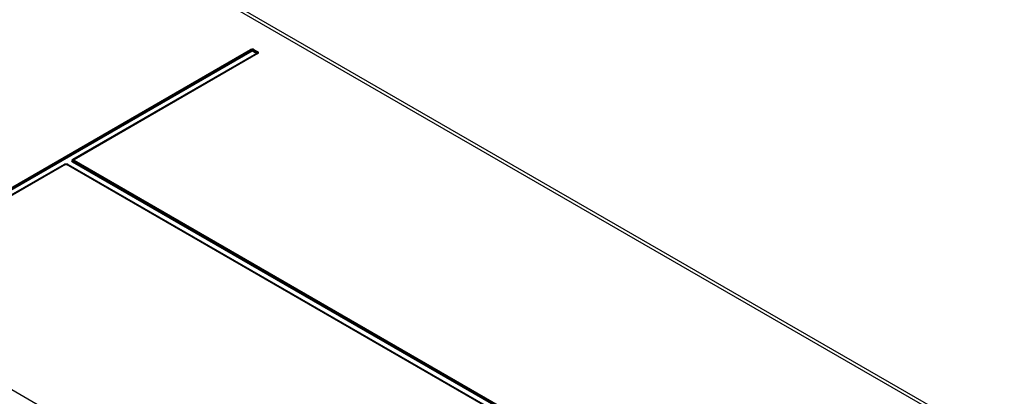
# Model space of a CAD drawing. Header units: inches. Extents: x 0 to 117, y 0 to 83.
# Tile 65 of 86: x 99.32 to 104.86, y 28 to 30.13. Entities that reach past the tile are written whole.
import ezdxf

# ---------------------------------------------------------------- set-up
doc = ezdxf.new("R2010")
doc.units = ezdxf.units.IN
doc.header["$LTSCALE"] = 6.431102
doc.header["$MEASUREMENT"] = 0
doc.layers.get('0').update_dxf_attribs({"linetype": 'CONTINUOUS'})

msp = doc.modelspace()

# ---------------------------------------------------------------- linework, layer by layer
at = {"color": 7, "linetype": 'CONTINUOUS'}
for p, q in [((107.2213, 26.33), (98.1548, 31.5644)), ((107.2511, 26.3328), (98.1844, 31.5674)), ((98.5037, 28.7376), (100.6208, 29.9599)), ((98.508, 28.7327), (100.6252, 29.955)), ((100.6304, 29.9502), (98.5121, 28.7272)), ((100.654, 29.9366), (99.6187, 29.3388)), ((100.6583, 29.9364), (99.6234, 29.3389)), ((100.6622, 29.936), (99.6273, 29.3385)), ((100.654, 29.9366), (100.6304, 29.9502)), ((100.6356, 29.955), (100.6579, 29.9421)), ((100.6399, 29.9599), (100.6622, 29.947)), ((100.6532, 29.9371), (100.6551, 29.9384)), ((100.6539, 29.936), (100.6532, 29.9364)), ((100.6587, 29.9367), (100.6583, 29.9364)), ((100.6596, 29.9376), (100.6587, 29.9367)), ((96.4796, 29.6578), (104.8645, 24.8169)), ((99.6197, 29.3382), (99.6186, 29.3387)), ((105.9806, 25.6521), (99.6187, 29.3251)), ((99.6213, 29.3379), (99.6197, 29.3382)), ((99.6223, 29.3382), (99.6213, 29.3379)), ((99.6234, 29.3389), (99.6217, 29.3378)), ((99.6218, 29.3378), (99.6225, 29.3383)), ((99.623, 29.3302), (105.9845, 25.6574)), ((99.6234, 29.3389), (99.624, 29.3392)), ((99.624, 29.3392), (99.6246, 29.3393)), ((99.6273, 29.3351), (105.9889, 25.6623)), ((99.571, 29.3113), (98.5357, 28.7136)), ((99.576, 29.3116), (98.5411, 28.7141)), ((99.58, 29.3112), (98.5451, 28.7137)), ((99.5735, 29.3125), (99.571, 29.3113)), ((99.576, 29.3116), (99.5756, 29.3113)), ((99.5775, 29.3119), (99.576, 29.3116)), ((99.577, 29.3119), (99.5785, 29.3124)), ((99.5819, 29.313), (99.5855, 29.3128)), ((99.5881, 29.3124), (99.5853, 29.3131)), ((105.9475, 25.6384), (99.5859, 29.3112)), ((99.5898, 29.3116), (99.5886, 29.3119)), ((105.9514, 25.6388), (99.5898, 29.3116)), ((99.5949, 29.3113), (105.9569, 25.6384))]:
    msp.add_line(p, q, dxfattribs=at)
for centre, radius, start, end in [((100.6475, 29.9466), 0.0112, 312.9372, 316.8282), ((100.647, 29.9471), 0.0119, 316.8024, 318.3324), ((100.6596, 29.9341), 0.00264, 111.2584, 130.8747), ((100.6551, 29.941), 0.0056, 304.6421, 310.1165), ((99.6274, 29.3309), 0.00892, 119.959, 123.2379), ((99.6247, 29.3366), 0.00264, 119.9828, 130.8748), ((99.6239, 29.3326), 0.00684, 59.9421, 65.2287), ((99.5747, 29.3173), 0.00684, 239.9434, 245.1636), ((99.5821, 29.3011), 0.0121, 115.5797, 119.9802), ((99.5827, 29.2973), 0.0157, 99.2913, 105.4649), ((99.5829, 29.2858), 0.0284, 92.7702, 98.4387), ((99.5829, 29.296), 0.0171, 93.3779, 99.2859), ((99.5829, 29.2986), 0.0147, 95.8006, 99.5471), ((99.5829, 29.2982), 0.0151, 84.8131, 95.7932), ((99.5829, 29.2847), 0.0294, 87.1912, 92.8), ((99.583, 29.2985), 0.0148, 81.0024, 84.8112), ((99.583, 29.2857), 0.0284, 81.5595, 87.221), ((99.5893, 29.3053), 0.00684, 114.7717, 120.0584), ((99.5833, 29.2877), 0.0264, 75.6699, 81.5637), ((99.5835, 29.3005), 0.0127, 64.555, 68.8582), ((99.5838, 29.3011), 0.0121, 60.0217, 64.5574), ((99.5885, 29.3093), 0.00264, 49.1251, 60.0176), ((99.5911, 29.3175), 0.00705, 295.5649, 301.2618)]:
    msp.add_arc(centre, radius, start, end, dxfattribs=at)
for points, knots in [([(100.6399, 29.9599), (100.6386, 29.9607), (100.6324, 29.9629), (100.6251, 29.9624), (100.6208, 29.9599)], [0, 0, 0, 0, 0.240522, 1, 1, 1, 1]), ([(100.6298, 29.9499), (100.6293, 29.9502), (100.6274, 29.9514), (100.6259, 29.9534), (100.6252, 29.955)], [0, 0, 0, 0, 0.226278, 1, 1, 1, 1]), ([(100.6356, 29.955), (100.6348, 29.9534), (100.6334, 29.9514), (100.6314, 29.9502), (100.631, 29.9499)], [0, 0, 0, 0, 0.773702, 1, 1, 1, 1]), ([(100.6579, 29.9421), (100.6587, 29.9416), (100.6603, 29.9404), (100.66, 29.9383), (100.6596, 29.9376)], [0, 0, 0, 0, 0.545495, 1, 1, 1, 1]), ([(100.6622, 29.936), (100.6642, 29.9371), (100.6682, 29.9415), (100.6642, 29.9459), (100.6622, 29.947)], [0, 0, 0, 0, 0.499998, 1, 1, 1, 1]), ([(99.6187, 29.3388), (99.6162, 29.3374), (99.6114, 29.332), (99.6162, 29.3265), (99.6187, 29.3251)], [0, 0, 0, 0, 0.500023, 1, 1, 1, 1]), ([(99.623, 29.3302), (99.6216, 29.331), (99.6189, 29.3335), (99.6207, 29.3368), (99.6218, 29.3378)], [0, 0, 0, 0, 0.52306, 1, 1, 1, 1]), ([(99.6273, 29.3351), (99.6267, 29.3354), (99.6255, 29.3368), (99.6267, 29.3382), (99.6273, 29.3385)], [0, 0, 0, 0, 0.499688, 1, 1, 1, 1])]:
    msp.add_open_spline(points, degree=3, knots=knots, dxfattribs=at)
for points in [[(100.6252, 29.955), (100.6242, 29.9569), (100.6227, 29.9588), (100.6208, 29.9599)], [(100.6252, 29.955), (100.6282, 29.9567), (100.6326, 29.9567), (100.6356, 29.955)], [(100.6399, 29.9599), (100.638, 29.9588), (100.6366, 29.9569), (100.6356, 29.955)], [(100.6562, 29.9354), (100.6554, 29.9354), (100.6546, 29.9356), (100.6539, 29.936)], [(100.6559, 29.9392), (100.6567, 29.9401), (100.6573, 29.9411), (100.6579, 29.9421)], [(100.6579, 29.9421), (100.6588, 29.9441), (100.6603, 29.946), (100.6622, 29.947)], [(100.6622, 29.936), (100.6612, 29.9366), (100.6598, 29.937), (100.6586, 29.9366)], [(99.623, 29.3302), (99.622, 29.3282), (99.6204, 29.3262), (99.6185, 29.3252)], [(99.6273, 29.3351), (99.6254, 29.334), (99.6239, 29.3321), (99.623, 29.3302)], [(99.6246, 29.3393), (99.6254, 29.3393), (99.6261, 29.3391), (99.6267, 29.3388)], [(99.5739, 29.3106), (99.5732, 29.3106), (99.5725, 29.3108), (99.5718, 29.3111)], [(99.5787, 29.3138), (99.5769, 29.3136), (99.5751, 29.3131), (99.5735, 29.3125)], [(99.5805, 29.3131), (99.5792, 29.3129), (99.578, 29.3125), (99.5769, 29.312)], [(99.58, 29.3112), (99.5792, 29.3116), (99.5783, 29.3119), (99.5775, 29.3119)], [(99.58, 29.3112), (99.5817, 29.3122), (99.5842, 29.3122), (99.5859, 29.3112)], [(99.5855, 29.3128), (99.587, 29.3126), (99.5885, 29.3122), (99.5898, 29.3115)], [(99.5886, 29.3119), (99.5879, 29.312), (99.5871, 29.3118), (99.5865, 29.3115)], [(99.5949, 29.3113), (99.5933, 29.3122), (99.5916, 29.3129), (99.5898, 29.3133)], [(99.5919, 29.3106), (99.5927, 29.3106), (99.5935, 29.3108), (99.5941, 29.3111)]]:
    msp.add_open_spline(points, degree=3, dxfattribs=at)

doc.saveas('drawing.dxf')
